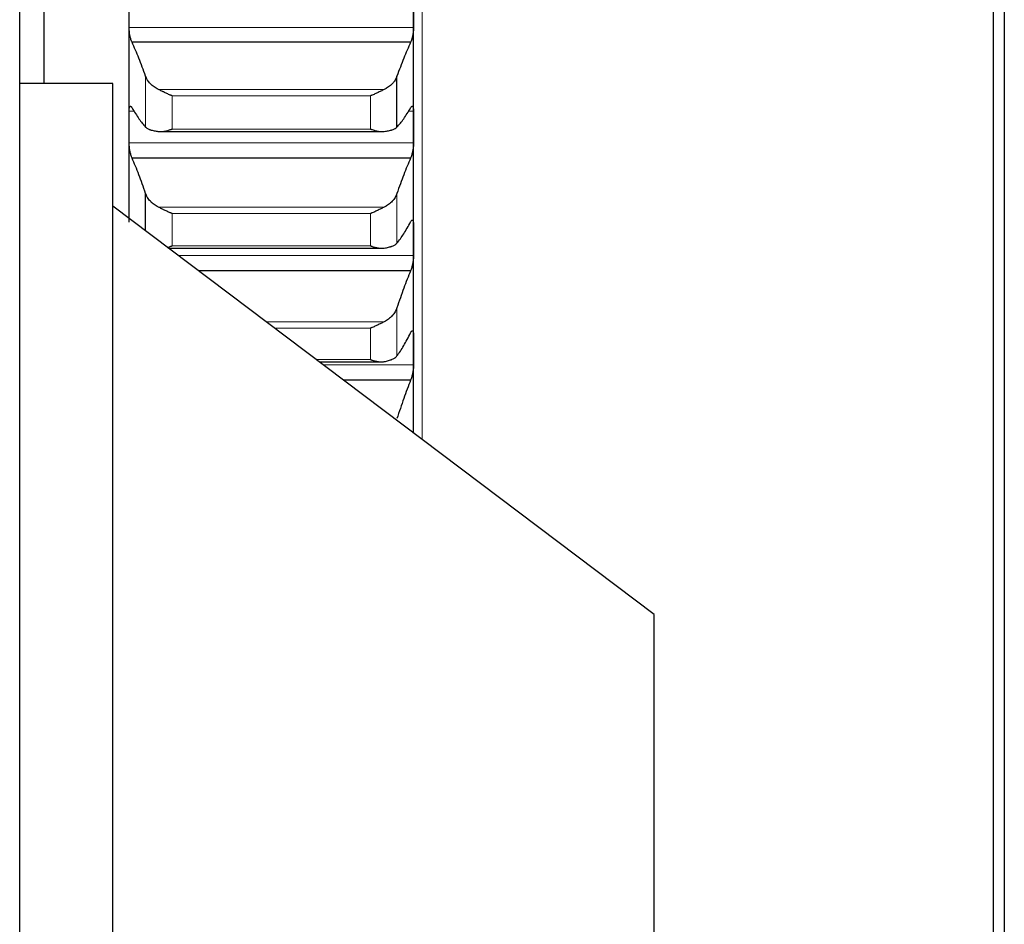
# Model space of a CAD drawing. Header units: inches. Extents: x 0 to 20790, y -12 to 14700.
# Tile 63 of 256: x 7740 to 7920, y 4718 to 4884. Entities that reach past the tile are written whole.
import ezdxf

# ---------------------------------------------------------------- set-up
doc = ezdxf.new("R2010")
doc.units = ezdxf.units.IN
doc.layers.add('1', color=7, linetype='Continuous', true_color=0xffffff)

msp = doc.modelspace()

# ---------------------------------------------------------------- linework, layer by layer
at = {"layer": '1', "color": 110, "linetype": 'Continuous', "lineweight": 13}
for p, q in [((7813.556, 4806.802), (7813.556, 5814.143)), ((7811.953, 4882.098), (7759.958, 4882.098)), ((7762.982, 4863.863), (7762.982, 4873.163)), ((7806.587, 4870.753), (7765.324, 4870.753)), ((7804.1, 4869.604), (7767.812, 4869.604)), ((7767.812, 4863.531), (7767.812, 4869.604)), ((7804.1, 4863.531), (7804.1, 4869.604)), ((7760.927, 4866.773), (7759.958, 4866.773)), ((7811.953, 4866.773), (7810.985, 4866.773)), ((7804.1, 4863.531), (7767.812, 4863.531)), ((7811.953, 4860.987), (7759.958, 4860.987)), ((7808.929, 4842.683), (7808.929, 4851.747)), ((7806.587, 4849.256), (7765.324, 4849.256)), ((7804.1, 4848.104), (7767.812, 4848.104)), ((7767.812, 4842.185), (7767.812, 4848.104)), ((7804.1, 4842.185), (7804.1, 4848.104)), ((7804.1, 4842.185), (7767.812, 4842.185)), ((7811.953, 4840.418), (7768.932, 4840.418)), ((7808.929, 4822.074), (7808.929, 4830.888)), ((7806.587, 4828.318), (7784.991, 4828.318)), ((7804.1, 4827.166), (7786.518, 4827.166)), ((7804.1, 4821.411), (7804.1, 4827.166)), ((7804.1, 4821.411), (7794.156, 4821.411)), ((7811.953, 4820.424), (7795.466, 4820.424))]:
    msp.add_line(p, q, dxfattribs=at)
at = {"layer": '1', "color": 2, "linetype": 'Continuous', "lineweight": 25}
for p, q in [((7917.956, 4584.143), (7917.956, 5814.143)), ((7919.956, 5812.143), (7919.956, 4586.143)), ((7744.356, 4929.611), (7744.356, 4871.838)), ((7739.956, 4560.343), (7739.956, 4894.343)), ((7759.956, 4863.88), (7759.956, 4885.063)), ((7811.956, 4863.88), (7811.956, 4885.063)), ((7811.418, 4879.37), (7760.493, 4879.37)), ((7808.929, 4863.863), (7808.929, 4873.163)), ((7756.956, 4871.843), (7739.956, 4871.843)), ((7756.956, 4576.843), (7756.956, 4871.843)), ((7759.956, 4846.53), (7759.956, 4863.88)), ((7811.956, 4843.235), (7811.956, 4863.88)), ((7765.721, 4863.059), (7806.206, 4863.059)), ((7811.418, 4858.234), (7760.493, 4858.234)), ((7762.982, 4844.902), (7762.982, 4851.747)), ((7855.956, 4774.843), (7756.956, 4849.443)), ((7811.956, 4823.159), (7811.956, 4843.235)), ((7767.17, 4841.746), (7806.134, 4841.746)), ((7811.418, 4837.643), (7772.615, 4837.643)), ((7811.956, 4807.999), (7811.956, 4823.159)), ((7794.695, 4821.005), (7806.062, 4821.005)), ((7811.418, 4817.632), (7799.171, 4817.632)), ((7855.956, 4673.843), (7855.956, 4774.843))]:
    msp.add_line(p, q, dxfattribs=at)
for points in [[(7759.958, 4882.098), (7759.957, 4883.086), (7759.956, 4884.074), (7759.956, 4885.063)], [(7811.956, 4885.063), (7811.956, 4884.074), (7811.955, 4883.086), (7811.953, 4882.098)], [(7762.982, 4873.163), (7762.778, 4873.741), (7762.369, 4874.867), (7761.749, 4876.464), (7761.124, 4877.97), (7760.704, 4878.914), (7760.493, 4879.37)], [(7811.418, 4879.37), (7811.207, 4878.914), (7810.787, 4877.97), (7810.162, 4876.464), (7809.543, 4874.867), (7809.133, 4873.741), (7808.929, 4873.163)], [(7760.493, 4867.386), (7760.704, 4867.019), (7761.124, 4866.321), (7761.749, 4865.385), (7762.369, 4864.559), (7762.778, 4864.082), (7762.982, 4863.863)], [(7808.929, 4863.863), (7809.133, 4864.082), (7809.543, 4864.559), (7810.162, 4865.385), (7810.787, 4866.321), (7811.207, 4867.019), (7811.418, 4867.386)], [(7759.956, 4863.88), (7759.956, 4864.845), (7759.957, 4865.809), (7759.958, 4866.773)], [(7811.953, 4866.773), (7811.955, 4865.809), (7811.956, 4864.845), (7811.956, 4863.88)], [(7759.958, 4860.987), (7759.957, 4861.952), (7759.956, 4862.916), (7759.956, 4863.88)], [(7811.956, 4863.88), (7811.956, 4862.916), (7811.955, 4861.952), (7811.953, 4860.987)], [(7762.982, 4851.747), (7762.778, 4852.347), (7762.369, 4853.516), (7761.749, 4855.181), (7761.124, 4856.759), (7760.704, 4857.752), (7760.493, 4858.234)], [(7811.418, 4858.234), (7811.207, 4857.752), (7810.787, 4856.759), (7810.162, 4855.181), (7809.543, 4853.516), (7809.133, 4852.347), (7808.929, 4851.747)], [(7808.929, 4842.683), (7809.133, 4842.933), (7809.543, 4843.469), (7810.162, 4844.383), (7810.787, 4845.405), (7811.207, 4846.159), (7811.418, 4846.554)], [(7811.953, 4846.051), (7811.955, 4845.112), (7811.956, 4844.174), (7811.956, 4843.235)], [(7811.956, 4843.235), (7811.956, 4842.296), (7811.955, 4841.357), (7811.953, 4840.418)], [(7811.418, 4837.643), (7811.207, 4837.137), (7810.787, 4836.096), (7810.162, 4834.449), (7809.543, 4832.718), (7809.133, 4831.508), (7808.929, 4830.888)], [(7808.929, 4822.074), (7809.133, 4822.353), (7809.543, 4822.949), (7810.162, 4823.949), (7810.787, 4825.055), (7811.207, 4825.864), (7811.418, 4826.286)], [(7811.953, 4825.894), (7811.955, 4824.983), (7811.956, 4824.071), (7811.956, 4823.159)], [(7811.956, 4823.159), (7811.956, 4822.247), (7811.955, 4821.336), (7811.953, 4820.424)], [(7811.418, 4817.632), (7811.207, 4817.102), (7810.787, 4816.014), (7810.162, 4814.301), (7809.543, 4812.507), (7809.133, 4811.257), (7808.929, 4810.618)]]:
    msp.add_open_spline(points, degree=3, dxfattribs=at)
for points, knots in [([(7760.493, 4879.37), (7760.459, 4879.436), (7760.425, 4879.512), (7760.374, 4879.64), (7760.358, 4879.684), (7760.333, 4879.755), (7760.325, 4879.78), (7760.308, 4879.829), (7760.3, 4879.855), (7760.26, 4879.983), (7760.23, 4880.092), (7760.186, 4880.266), (7760.172, 4880.325), (7760.152, 4880.417), (7760.145, 4880.448), (7760.132, 4880.51), (7760.126, 4880.541), (7760.095, 4880.698), (7760.072, 4880.826), (7760.047, 4880.99), (7760.043, 4881.022), (7760.033, 4881.088), (7760.029, 4881.121), (7760.016, 4881.22), (7760.008, 4881.286), (7759.988, 4881.481), (7759.977, 4881.609), (7759.968, 4881.766), (7759.966, 4881.798), (7759.963, 4881.86), (7759.962, 4881.89), (7759.959, 4881.981), (7759.958, 4882.04), (7759.958, 4882.098)], [0, 0, 0, 0, 0.125, 0.125, 0.1875, 0.1875, 0.21875, 0.21875, 0.25, 0.25, 0.375, 0.375, 0.4375, 0.4375, 0.46875, 0.46875, 0.5, 0.5, 0.625, 0.625, 0.65625, 0.65625, 0.6875, 0.6875, 0.75, 0.75, 0.875, 0.875, 0.90625, 0.90625, 0.9375, 0.9375, 1, 1, 1, 1]), ([(7811.953, 4882.098), (7811.953, 4882.04), (7811.951, 4881.923), (7811.943, 4881.739), (7811.934, 4881.613), (7811.926, 4881.516), (7811.923, 4881.483), (7811.917, 4881.418), (7811.914, 4881.385), (7811.896, 4881.222), (7811.88, 4881.091), (7811.855, 4880.928), (7811.85, 4880.895), (7811.842, 4880.846), (7811.839, 4880.83), (7811.833, 4880.797), (7811.819, 4880.716), (7811.793, 4880.573), (7811.767, 4880.45), (7811.74, 4880.329), (7811.726, 4880.269), (7811.682, 4880.093), (7811.651, 4879.984), (7811.604, 4879.831), (7811.588, 4879.781), (7811.563, 4879.71), (7811.554, 4879.687), (7811.538, 4879.642), (7811.529, 4879.62), (7811.487, 4879.512), (7811.453, 4879.436), (7811.418, 4879.37)], [0, 0, 0, 0, 0.0625, 0.125, 0.1875, 0.1875, 0.21875, 0.21875, 0.25, 0.25, 0.375, 0.375, 0.40625, 0.40625, 0.421875, 0.421875, 0.4375, 0.5, 0.5625, 0.5625, 0.625, 0.625, 0.75, 0.75, 0.8125, 0.8125, 0.84375, 0.84375, 0.875, 0.875, 1, 1, 1, 1]), ([(7765.324, 4870.753), (7765.178, 4870.822), (7765.038, 4870.896), (7764.77, 4871.054), (7764.512, 4871.22), (7764.276, 4871.405), (7764.135, 4871.526), (7764.107, 4871.55), (7764.052, 4871.599), (7764.025, 4871.624), (7763.945, 4871.7), (7763.893, 4871.751), (7763.744, 4871.907), (7763.651, 4872.013), (7763.479, 4872.231), (7763.4, 4872.342), (7763.292, 4872.513), (7763.258, 4872.57), (7763.209, 4872.657), (7763.193, 4872.686), (7763.162, 4872.745), (7763.147, 4872.775), (7763.075, 4872.923), (7763.025, 4873.042), (7762.982, 4873.163)], [0, 0, 0, 0, 0.125, 0.125, 0.25, 0.375, 0.375, 0.40625, 0.40625, 0.4375, 0.4375, 0.5, 0.5, 0.625, 0.625, 0.75, 0.75, 0.8125, 0.8125, 0.84375, 0.84375, 0.875, 0.875, 1, 1, 1, 1]), ([(7808.929, 4873.163), (7808.887, 4873.042), (7808.837, 4872.923), (7808.722, 4872.689), (7808.593, 4872.458), (7808.436, 4872.235), (7808.306, 4872.071), (7808.261, 4872.017), (7808.191, 4871.936), (7808.167, 4871.909), (7808.119, 4871.856), (7808.094, 4871.83), (7807.969, 4871.7), (7807.758, 4871.5), (7807.523, 4871.316), (7807.276, 4871.14), (7807.146, 4871.056), (7806.976, 4870.957), (7806.942, 4870.937), (7806.873, 4870.898), (7806.768, 4870.842), (7806.66, 4870.788), (7806.587, 4870.753)], [0, 0, 0, 0, 0.125, 0.125, 0.25, 0.375, 0.375, 0.4375, 0.4375, 0.46875, 0.46875, 0.5, 0.5, 0.625, 0.75, 0.75, 0.875, 0.875, 0.90625, 0.90625, 0.9375, 1, 1, 1, 1]), ([(7767.812, 4869.604), (7767.808, 4869.606), (7767.805, 4869.607), (7767.799, 4869.609), (7767.795, 4869.611), (7767.785, 4869.614), (7767.765, 4869.622), (7767.719, 4869.64), (7767.626, 4869.677), (7767.547, 4869.709), (7767.389, 4869.774), (7767.284, 4869.819), (7766.97, 4869.957), (7766.762, 4870.053), (7766.451, 4870.202), (7766.348, 4870.252), (7766.192, 4870.329), (7766.14, 4870.354), (7766.037, 4870.405), (7765.985, 4870.431), (7765.83, 4870.507), (7765.728, 4870.558), (7765.525, 4870.657), (7765.424, 4870.706), (7765.324, 4870.753)], [0, 0, 0, 0, 0.0039063, 0.0039063, 0.0078125, 0.0078125, 0.015625, 0.03125, 0.0625, 0.125, 0.125, 0.25, 0.25, 0.5, 0.5, 0.625, 0.625, 0.6875, 0.6875, 0.75, 0.75, 0.875, 0.875, 1, 1, 1, 1]), ([(7806.587, 4870.753), (7806.488, 4870.706), (7806.387, 4870.658), (7806.186, 4870.559), (7806.085, 4870.509), (7805.881, 4870.408), (7805.778, 4870.358), (7805.572, 4870.256), (7805.468, 4870.206), (7805.258, 4870.105), (7805.153, 4870.056), (7804.943, 4869.959), (7804.838, 4869.912), (7804.628, 4869.819), (7804.523, 4869.774), (7804.364, 4869.709), (7804.285, 4869.677), (7804.193, 4869.64), (7804.146, 4869.622), (7804.126, 4869.614), (7804.113, 4869.609), (7804.106, 4869.607), (7804.1, 4869.604)], [0, 0, 0, 0, 0.125, 0.125, 0.25, 0.25, 0.375, 0.375, 0.5, 0.5, 0.625, 0.625, 0.75, 0.75, 0.875, 0.875, 0.9375, 0.96875, 0.984375, 0.9921875, 0.9921875, 1, 1, 1, 1]), ([(7759.958, 4866.773), (7759.958, 4866.829), (7759.96, 4866.937), (7759.969, 4867.086), (7759.977, 4867.176), (7759.985, 4867.24), (7759.988, 4867.261), (7759.994, 4867.302), (7759.998, 4867.321), (7760.015, 4867.415), (7760.032, 4867.478), (7760.057, 4867.543), (7760.062, 4867.555), (7760.07, 4867.572), (7760.073, 4867.578), (7760.078, 4867.589), (7760.092, 4867.615), (7760.119, 4867.652), (7760.145, 4867.673), (7760.172, 4867.688), (7760.186, 4867.692), (7760.23, 4867.695), (7760.26, 4867.685), (7760.308, 4867.651), (7760.324, 4867.637), (7760.349, 4867.611), (7760.357, 4867.602), (7760.374, 4867.581), (7760.382, 4867.57), (7760.425, 4867.512), (7760.459, 4867.455), (7760.493, 4867.386)], [0, 0, 0, 0, 0.0625, 0.125, 0.1875, 0.1875, 0.21875, 0.21875, 0.25, 0.25, 0.375, 0.375, 0.40625, 0.40625, 0.421875, 0.421875, 0.4375, 0.5, 0.5625, 0.5625, 0.625, 0.625, 0.75, 0.75, 0.8125, 0.8125, 0.84375, 0.84375, 0.875, 0.875, 1, 1, 1, 1]), ([(7811.418, 4867.386), (7811.453, 4867.455), (7811.487, 4867.512), (7811.537, 4867.581), (7811.554, 4867.601), (7811.578, 4867.628), (7811.587, 4867.635), (7811.603, 4867.65), (7811.611, 4867.656), (7811.651, 4867.685), (7811.682, 4867.695), (7811.725, 4867.692), (7811.739, 4867.688), (7811.759, 4867.677), (7811.766, 4867.673), (7811.779, 4867.662), (7811.786, 4867.656), (7811.817, 4867.622), (7811.839, 4867.583), (7811.864, 4867.518), (7811.869, 4867.505), (7811.878, 4867.476), (7811.883, 4867.46), (7811.895, 4867.413), (7811.903, 4867.378), (7811.924, 4867.266), (7811.935, 4867.182), (7811.944, 4867.062), (7811.945, 4867.038), (7811.948, 4866.988), (7811.949, 4866.962), (7811.952, 4866.884), (7811.953, 4866.829), (7811.953, 4866.773)], [0, 0, 0, 0, 0.125, 0.125, 0.1875, 0.1875, 0.21875, 0.21875, 0.25, 0.25, 0.375, 0.375, 0.4375, 0.4375, 0.46875, 0.46875, 0.5, 0.5, 0.625, 0.625, 0.65625, 0.65625, 0.6875, 0.6875, 0.75, 0.75, 0.875, 0.875, 0.90625, 0.90625, 0.9375, 0.9375, 1, 1, 1, 1]), ([(7762.982, 4863.863), (7763.025, 4863.817), (7763.075, 4863.773), (7763.189, 4863.688), (7763.318, 4863.606), (7763.476, 4863.531), (7763.605, 4863.476), (7763.65, 4863.459), (7763.721, 4863.432), (7763.744, 4863.424), (7763.793, 4863.407), (7763.817, 4863.399), (7763.942, 4863.358), (7764.154, 4863.296), (7764.389, 4863.241), (7764.636, 4863.19), (7764.765, 4863.166), (7764.935, 4863.138), (7764.97, 4863.132), (7765.039, 4863.121), (7765.144, 4863.106), (7765.251, 4863.091), (7765.324, 4863.082)], [0, 0, 0, 0, 0.125, 0.125, 0.25, 0.375, 0.375, 0.4375, 0.4375, 0.46875, 0.46875, 0.5, 0.5, 0.625, 0.75, 0.75, 0.875, 0.875, 0.90625, 0.90625, 0.9375, 1, 1, 1, 1]), ([(7806.587, 4863.082), (7806.733, 4863.1), (7806.873, 4863.121), (7807.142, 4863.165), (7807.4, 4863.212), (7807.636, 4863.267), (7807.777, 4863.304), (7807.804, 4863.311), (7807.859, 4863.326), (7807.886, 4863.334), (7807.967, 4863.358), (7808.018, 4863.374), (7808.168, 4863.423), (7808.261, 4863.457), (7808.432, 4863.529), (7808.511, 4863.567), (7808.619, 4863.626), (7808.654, 4863.646), (7808.703, 4863.677), (7808.718, 4863.687), (7808.749, 4863.708), (7808.764, 4863.719), (7808.837, 4863.772), (7808.887, 4863.817), (7808.929, 4863.863)], [0, 0, 0, 0, 0.125, 0.125, 0.25, 0.375, 0.375, 0.40625, 0.40625, 0.4375, 0.4375, 0.5, 0.5, 0.625, 0.625, 0.75, 0.75, 0.8125, 0.8125, 0.84375, 0.84375, 0.875, 0.875, 1, 1, 1, 1]), ([(7765.324, 4863.082), (7765.424, 4863.069), (7765.524, 4863.062), (7765.725, 4863.058), (7765.827, 4863.06), (7766.03, 4863.074), (7766.133, 4863.085), (7766.34, 4863.114), (7766.444, 4863.132), (7766.654, 4863.174), (7766.759, 4863.199), (7766.968, 4863.252), (7767.073, 4863.282), (7767.283, 4863.346), (7767.389, 4863.38), (7767.547, 4863.434), (7767.626, 4863.462), (7767.719, 4863.496), (7767.765, 4863.514), (7767.785, 4863.521), (7767.798, 4863.526), (7767.805, 4863.529), (7767.812, 4863.531)], [0, 0, 0, 0, 0.125, 0.125, 0.25, 0.25, 0.375, 0.375, 0.5, 0.5, 0.625, 0.625, 0.75, 0.75, 0.875, 0.875, 0.9375, 0.96875, 0.984375, 0.9921875, 0.9921875, 1, 1, 1, 1]), ([(7804.1, 4863.531), (7804.103, 4863.53), (7804.106, 4863.529), (7804.113, 4863.526), (7804.116, 4863.525), (7804.126, 4863.521), (7804.146, 4863.514), (7804.193, 4863.496), (7804.285, 4863.462), (7804.47, 4863.397), (7804.627, 4863.346), (7804.941, 4863.251), (7805.149, 4863.197), (7805.46, 4863.133), (7805.564, 4863.115), (7805.719, 4863.093), (7805.771, 4863.087), (7805.875, 4863.076), (7805.927, 4863.071), (7806.082, 4863.06), (7806.184, 4863.058), (7806.387, 4863.062), (7806.487, 4863.069), (7806.587, 4863.082)], [0, 0, 0, 0, 0.0039063, 0.0039063, 0.0078125, 0.0078125, 0.015625, 0.03125, 0.0625, 0.125, 0.25, 0.25, 0.5, 0.5, 0.625, 0.625, 0.6875, 0.6875, 0.75, 0.75, 0.875, 0.875, 1, 1, 1, 1]), ([(7760.493, 4858.234), (7760.459, 4858.304), (7760.425, 4858.384), (7760.374, 4858.517), (7760.358, 4858.564), (7760.333, 4858.637), (7760.325, 4858.662), (7760.308, 4858.714), (7760.3, 4858.74), (7760.26, 4858.872), (7760.23, 4858.984), (7760.186, 4859.161), (7760.172, 4859.221), (7760.152, 4859.314), (7760.145, 4859.346), (7760.132, 4859.408), (7760.126, 4859.44), (7760.095, 4859.599), (7760.072, 4859.727), (7760.047, 4859.891), (7760.043, 4859.924), (7760.033, 4859.99), (7760.029, 4860.023), (7760.016, 4860.122), (7760.008, 4860.187), (7759.988, 4860.381), (7759.977, 4860.507), (7759.968, 4860.662), (7759.966, 4860.693), (7759.963, 4860.754), (7759.962, 4860.784), (7759.959, 4860.873), (7759.958, 4860.931), (7759.958, 4860.987)], [0, 0, 0, 0, 0.125, 0.125, 0.1875, 0.1875, 0.21875, 0.21875, 0.25, 0.25, 0.375, 0.375, 0.4375, 0.4375, 0.46875, 0.46875, 0.5, 0.5, 0.625, 0.625, 0.65625, 0.65625, 0.6875, 0.6875, 0.75, 0.75, 0.875, 0.875, 0.90625, 0.90625, 0.9375, 0.9375, 1, 1, 1, 1]), ([(7811.953, 4860.987), (7811.953, 4860.931), (7811.951, 4860.816), (7811.943, 4860.636), (7811.934, 4860.511), (7811.926, 4860.415), (7811.923, 4860.383), (7811.917, 4860.318), (7811.914, 4860.285), (7811.896, 4860.123), (7811.88, 4859.993), (7811.855, 4859.829), (7811.85, 4859.796), (7811.842, 4859.747), (7811.839, 4859.731), (7811.833, 4859.698), (7811.819, 4859.616), (7811.793, 4859.472), (7811.767, 4859.348), (7811.74, 4859.225), (7811.726, 4859.164), (7811.682, 4858.985), (7811.651, 4858.873), (7811.604, 4858.715), (7811.588, 4858.664), (7811.563, 4858.591), (7811.554, 4858.567), (7811.538, 4858.519), (7811.529, 4858.496), (7811.487, 4858.384), (7811.453, 4858.304), (7811.418, 4858.234)], [0, 0, 0, 0, 0.0625, 0.125, 0.1875, 0.1875, 0.21875, 0.21875, 0.25, 0.25, 0.375, 0.375, 0.40625, 0.40625, 0.421875, 0.421875, 0.4375, 0.5, 0.5625, 0.5625, 0.625, 0.625, 0.75, 0.75, 0.8125, 0.8125, 0.84375, 0.84375, 0.875, 0.875, 1, 1, 1, 1]), ([(7765.324, 4849.256), (7765.178, 4849.327), (7765.038, 4849.403), (7764.77, 4849.565), (7764.512, 4849.737), (7764.276, 4849.928), (7764.135, 4850.053), (7764.107, 4850.078), (7764.052, 4850.129), (7764.025, 4850.155), (7763.945, 4850.233), (7763.893, 4850.286), (7763.744, 4850.447), (7763.651, 4850.557), (7763.479, 4850.782), (7763.4, 4850.897), (7763.292, 4851.074), (7763.258, 4851.133), (7763.209, 4851.223), (7763.193, 4851.254), (7763.162, 4851.314), (7763.147, 4851.345), (7763.075, 4851.498), (7763.025, 4851.622), (7762.982, 4851.747)], [0, 0, 0, 0, 0.125, 0.125, 0.25, 0.375, 0.375, 0.40625, 0.40625, 0.4375, 0.4375, 0.5, 0.5, 0.625, 0.625, 0.75, 0.75, 0.8125, 0.8125, 0.84375, 0.84375, 0.875, 0.875, 1, 1, 1, 1]), ([(7808.929, 4851.747), (7808.887, 4851.622), (7808.837, 4851.499), (7808.722, 4851.256), (7808.593, 4851.017), (7808.436, 4850.786), (7808.306, 4850.616), (7808.261, 4850.56), (7808.191, 4850.477), (7808.167, 4850.449), (7808.119, 4850.395), (7808.094, 4850.368), (7807.969, 4850.233), (7807.758, 4850.027), (7807.523, 4849.837), (7807.276, 4849.655), (7807.146, 4849.568), (7806.976, 4849.465), (7806.942, 4849.445), (7806.873, 4849.405), (7806.768, 4849.347), (7806.66, 4849.291), (7806.587, 4849.256)], [0, 0, 0, 0, 0.125, 0.125, 0.25, 0.375, 0.375, 0.4375, 0.4375, 0.46875, 0.46875, 0.5, 0.5, 0.625, 0.75, 0.75, 0.875, 0.875, 0.90625, 0.90625, 0.9375, 1, 1, 1, 1]), ([(7767.812, 4848.104), (7767.808, 4848.105), (7767.805, 4848.107), (7767.799, 4848.109), (7767.795, 4848.11), (7767.785, 4848.114), (7767.765, 4848.122), (7767.719, 4848.139), (7767.626, 4848.175), (7767.547, 4848.207), (7767.389, 4848.271), (7767.284, 4848.315), (7766.97, 4848.451), (7766.762, 4848.547), (7766.451, 4848.696), (7766.348, 4848.746), (7766.192, 4848.823), (7766.14, 4848.849), (7766.037, 4848.9), (7765.985, 4848.926), (7765.83, 4849.004), (7765.728, 4849.055), (7765.525, 4849.157), (7765.424, 4849.207), (7765.324, 4849.256)], [0, 0, 0, 0, 0.0039062, 0.0039062, 0.0078125, 0.0078125, 0.015625, 0.03125, 0.0625, 0.125, 0.125, 0.25, 0.25, 0.5, 0.5, 0.625, 0.625, 0.6875, 0.6875, 0.75, 0.75, 0.875, 0.875, 1, 1, 1, 1]), ([(7806.587, 4849.256), (7806.488, 4849.207), (7806.387, 4849.157), (7806.186, 4849.056), (7806.085, 4849.005), (7805.881, 4848.903), (7805.778, 4848.852), (7805.572, 4848.75), (7805.468, 4848.7), (7805.258, 4848.599), (7805.153, 4848.55), (7804.943, 4848.454), (7804.838, 4848.407), (7804.628, 4848.315), (7804.523, 4848.271), (7804.364, 4848.207), (7804.285, 4848.175), (7804.193, 4848.139), (7804.146, 4848.122), (7804.126, 4848.114), (7804.113, 4848.109), (7804.106, 4848.107), (7804.1, 4848.104)], [0, 0, 0, 0, 0.125, 0.125, 0.25, 0.25, 0.375, 0.375, 0.5, 0.5, 0.625, 0.625, 0.75, 0.75, 0.875, 0.875, 0.9375, 0.96875, 0.984375, 0.9921875, 0.9921875, 1, 1, 1, 1]), ([(7811.418, 4846.554), (7811.453, 4846.627), (7811.487, 4846.688), (7811.537, 4846.765), (7811.554, 4846.787), (7811.578, 4846.817), (7811.587, 4846.826), (7811.603, 4846.843), (7811.611, 4846.851), (7811.651, 4846.886), (7811.682, 4846.901), (7811.725, 4846.906), (7811.739, 4846.904), (7811.759, 4846.897), (7811.766, 4846.894), (7811.779, 4846.886), (7811.786, 4846.881), (7811.817, 4846.854), (7811.839, 4846.82), (7811.864, 4846.761), (7811.869, 4846.749), (7811.878, 4846.722), (7811.883, 4846.708), (7811.895, 4846.664), (7811.903, 4846.631), (7811.924, 4846.526), (7811.935, 4846.446), (7811.944, 4846.331), (7811.945, 4846.307), (7811.948, 4846.259), (7811.949, 4846.234), (7811.952, 4846.159), (7811.953, 4846.106), (7811.953, 4846.051)], [0, 0, 0, 0, 0.125, 0.125, 0.1875, 0.1875, 0.21875, 0.21875, 0.25, 0.25, 0.375, 0.375, 0.4375, 0.4375, 0.46875, 0.46875, 0.5, 0.5, 0.625, 0.625, 0.65625, 0.65625, 0.6875, 0.6875, 0.75, 0.75, 0.875, 0.875, 0.90625, 0.90625, 0.9375, 0.9375, 1, 1, 1, 1]), ([(7766.921, 4841.906), (7767.007, 4841.927), (7767.093, 4841.95), (7767.283, 4842.006), (7767.389, 4842.038), (7767.547, 4842.091), (7767.626, 4842.118), (7767.719, 4842.151), (7767.765, 4842.168), (7767.785, 4842.175), (7767.798, 4842.18), (7767.805, 4842.183), (7767.812, 4842.185)], [0, 0, 0, 0, 0.2900248, 0.2900248, 0.6450124, 0.6450124, 0.8225062, 0.9112531, 0.9556266, 0.9778133, 0.9778133, 1, 1, 1, 1]), ([(7804.1, 4842.185), (7804.103, 4842.184), (7804.106, 4842.183), (7804.113, 4842.18), (7804.116, 4842.179), (7804.126, 4842.175), (7804.146, 4842.168), (7804.193, 4842.151), (7804.285, 4842.118), (7804.364, 4842.091), (7804.522, 4842.039), (7804.627, 4842.006), (7804.941, 4841.915), (7805.149, 4841.864), (7805.46, 4841.806), (7805.564, 4841.79), (7805.719, 4841.771), (7805.771, 4841.765), (7805.875, 4841.756), (7805.927, 4841.753), (7806.082, 4841.746), (7806.184, 4841.745), (7806.387, 4841.754), (7806.487, 4841.763), (7806.587, 4841.778)], [0, 0, 0, 0, 0.0039063, 0.0039063, 0.0078125, 0.0078125, 0.015625, 0.03125, 0.0625, 0.125, 0.125, 0.25, 0.25, 0.5, 0.5, 0.625, 0.625, 0.6875, 0.6875, 0.75, 0.75, 0.875, 0.875, 1, 1, 1, 1]), ([(7806.587, 4841.778), (7806.733, 4841.8), (7806.873, 4841.825), (7807.142, 4841.877), (7807.4, 4841.933), (7807.636, 4841.997), (7807.777, 4842.04), (7807.804, 4842.048), (7807.859, 4842.066), (7807.886, 4842.075), (7807.967, 4842.102), (7808.018, 4842.121), (7808.168, 4842.178), (7808.261, 4842.218), (7808.432, 4842.301), (7808.511, 4842.344), (7808.619, 4842.412), (7808.654, 4842.435), (7808.703, 4842.471), (7808.718, 4842.482), (7808.749, 4842.507), (7808.764, 4842.519), (7808.837, 4842.58), (7808.887, 4842.631), (7808.929, 4842.683)], [0, 0, 0, 0, 0.125, 0.125, 0.25, 0.375, 0.375, 0.40625, 0.40625, 0.4375, 0.4375, 0.5, 0.5, 0.625, 0.625, 0.75, 0.75, 0.8125, 0.8125, 0.84375, 0.84375, 0.875, 0.875, 1, 1, 1, 1]), ([(7811.953, 4840.418), (7811.953, 4840.364), (7811.951, 4840.251), (7811.943, 4840.074), (7811.934, 4839.951), (7811.926, 4839.856), (7811.923, 4839.824), (7811.917, 4839.76), (7811.914, 4839.728), (7811.896, 4839.567), (7811.88, 4839.438), (7811.855, 4839.274), (7811.85, 4839.241), (7811.842, 4839.192), (7811.839, 4839.175), (7811.833, 4839.142), (7811.819, 4839.06), (7811.793, 4838.915), (7811.767, 4838.789), (7811.74, 4838.665), (7811.726, 4838.603), (7811.682, 4838.421), (7811.651, 4838.307), (7811.604, 4838.145), (7811.588, 4838.093), (7811.563, 4838.017), (7811.554, 4837.992), (7811.538, 4837.943), (7811.529, 4837.919), (7811.487, 4837.802), (7811.453, 4837.718), (7811.418, 4837.643)], [0, 0, 0, 0, 0.0625, 0.125, 0.1875, 0.1875, 0.21875, 0.21875, 0.25, 0.25, 0.375, 0.375, 0.40625, 0.40625, 0.421875, 0.421875, 0.4375, 0.5, 0.5625, 0.5625, 0.625, 0.625, 0.75, 0.75, 0.8125, 0.8125, 0.84375, 0.84375, 0.875, 0.875, 1, 1, 1, 1]), ([(7808.929, 4830.888), (7808.887, 4830.759), (7808.837, 4830.631), (7808.722, 4830.38), (7808.593, 4830.134), (7808.436, 4829.896), (7808.306, 4829.72), (7808.261, 4829.662), (7808.191, 4829.576), (7808.167, 4829.548), (7808.119, 4829.492), (7808.094, 4829.464), (7807.969, 4829.325), (7807.758, 4829.112), (7807.523, 4828.916), (7807.276, 4828.729), (7807.146, 4828.64), (7806.976, 4828.534), (7806.942, 4828.513), (7806.873, 4828.472), (7806.768, 4828.412), (7806.66, 4828.355), (7806.587, 4828.318)], [0, 0, 0, 0, 0.125, 0.125, 0.25, 0.375, 0.375, 0.4375, 0.4375, 0.46875, 0.46875, 0.5, 0.5, 0.625, 0.75, 0.75, 0.875, 0.875, 0.90625, 0.90625, 0.9375, 1, 1, 1, 1]), ([(7806.587, 4828.318), (7806.488, 4828.268), (7806.387, 4828.217), (7806.186, 4828.114), (7806.085, 4828.063), (7805.881, 4827.959), (7805.778, 4827.908), (7805.572, 4827.805), (7805.468, 4827.754), (7805.258, 4827.654), (7805.153, 4827.605), (7804.943, 4827.51), (7804.838, 4827.463), (7804.628, 4827.373), (7804.523, 4827.329), (7804.364, 4827.266), (7804.285, 4827.235), (7804.193, 4827.2), (7804.146, 4827.183), (7804.126, 4827.176), (7804.113, 4827.171), (7804.106, 4827.169), (7804.1, 4827.166)], [0, 0, 0, 0, 0.125, 0.125, 0.25, 0.25, 0.375, 0.375, 0.5, 0.5, 0.625, 0.625, 0.75, 0.75, 0.875, 0.875, 0.9375, 0.96875, 0.984375, 0.9921875, 0.9921875, 1, 1, 1, 1]), ([(7811.418, 4826.286), (7811.453, 4826.363), (7811.487, 4826.429), (7811.537, 4826.512), (7811.554, 4826.537), (7811.578, 4826.571), (7811.587, 4826.581), (7811.603, 4826.601), (7811.611, 4826.61), (7811.651, 4826.651), (7811.682, 4826.671), (7811.725, 4826.684), (7811.739, 4826.685), (7811.759, 4826.681), (7811.766, 4826.68), (7811.779, 4826.674), (7811.786, 4826.671), (7811.817, 4826.65), (7811.839, 4826.62), (7811.864, 4826.568), (7811.869, 4826.557), (7811.878, 4826.533), (7811.883, 4826.52), (7811.895, 4826.479), (7811.903, 4826.449), (7811.924, 4826.351), (7811.935, 4826.274), (7811.944, 4826.165), (7811.945, 4826.142), (7811.948, 4826.095), (7811.949, 4826.072), (7811.952, 4825.999), (7811.953, 4825.948), (7811.953, 4825.894)], [0, 0, 0, 0, 0.125, 0.125, 0.1875, 0.1875, 0.21875, 0.21875, 0.25, 0.25, 0.375, 0.375, 0.4375, 0.4375, 0.46875, 0.46875, 0.5, 0.5, 0.625, 0.625, 0.65625, 0.65625, 0.6875, 0.6875, 0.75, 0.75, 0.875, 0.875, 0.90625, 0.90625, 0.9375, 0.9375, 1, 1, 1, 1]), ([(7804.1, 4821.411), (7804.103, 4821.41), (7804.106, 4821.408), (7804.113, 4821.406), (7804.116, 4821.405), (7804.126, 4821.401), (7804.146, 4821.394), (7804.193, 4821.378), (7804.285, 4821.346), (7804.364, 4821.32), (7804.522, 4821.269), (7804.627, 4821.238), (7804.941, 4821.151), (7805.149, 4821.104), (7805.46, 4821.051), (7805.564, 4821.037), (7805.719, 4821.021), (7805.771, 4821.017), (7805.875, 4821.01), (7805.927, 4821.007), (7806.082, 4821.003), (7806.184, 4821.005), (7806.387, 4821.018), (7806.487, 4821.03), (7806.587, 4821.047)], [0, 0, 0, 0, 0.0039062, 0.0039062, 0.0078125, 0.0078125, 0.015625, 0.03125, 0.0625, 0.125, 0.125, 0.25, 0.25, 0.5, 0.5, 0.625, 0.625, 0.6875, 0.6875, 0.75, 0.75, 0.875, 0.875, 1, 1, 1, 1]), ([(7806.587, 4821.047), (7806.733, 4821.073), (7806.873, 4821.101), (7807.142, 4821.161), (7807.4, 4821.225), (7807.636, 4821.298), (7807.777, 4821.347), (7807.804, 4821.357), (7807.859, 4821.377), (7807.886, 4821.387), (7807.967, 4821.418), (7808.018, 4821.44), (7808.168, 4821.505), (7808.261, 4821.55), (7808.432, 4821.644), (7808.511, 4821.693), (7808.619, 4821.77), (7808.654, 4821.796), (7808.703, 4821.835), (7808.718, 4821.849), (7808.749, 4821.876), (7808.764, 4821.89), (7808.837, 4821.959), (7808.887, 4822.015), (7808.929, 4822.074)], [0, 0, 0, 0, 0.125, 0.125, 0.25, 0.375, 0.375, 0.40625, 0.40625, 0.4375, 0.4375, 0.5, 0.5, 0.625, 0.625, 0.75, 0.75, 0.8125, 0.8125, 0.84375, 0.84375, 0.875, 0.875, 1, 1, 1, 1]), ([(7811.953, 4820.424), (7811.953, 4820.371), (7811.951, 4820.261), (7811.943, 4820.088), (7811.934, 4819.967), (7811.926, 4819.873), (7811.923, 4819.842), (7811.917, 4819.778), (7811.914, 4819.747), (7811.896, 4819.587), (7811.88, 4819.458), (7811.855, 4819.295), (7811.85, 4819.262), (7811.842, 4819.212), (7811.839, 4819.196), (7811.833, 4819.163), (7811.819, 4819.081), (7811.793, 4818.935), (7811.767, 4818.808), (7811.74, 4818.683), (7811.726, 4818.62), (7811.682, 4818.436), (7811.651, 4818.319), (7811.604, 4818.153), (7811.588, 4818.099), (7811.563, 4818.021), (7811.554, 4817.995), (7811.538, 4817.944), (7811.529, 4817.92), (7811.487, 4817.799), (7811.453, 4817.711), (7811.418, 4817.632)], [0, 0, 0, 0, 0.0625, 0.125, 0.1875, 0.1875, 0.21875, 0.21875, 0.25, 0.25, 0.375, 0.375, 0.40625, 0.40625, 0.421875, 0.421875, 0.4375, 0.5, 0.5625, 0.5625, 0.625, 0.625, 0.75, 0.75, 0.8125, 0.8125, 0.84375, 0.84375, 0.875, 0.875, 1, 1, 1, 1])]:
    msp.add_open_spline(points, degree=3, knots=knots, dxfattribs=at)

doc.saveas('drawing.dxf')
